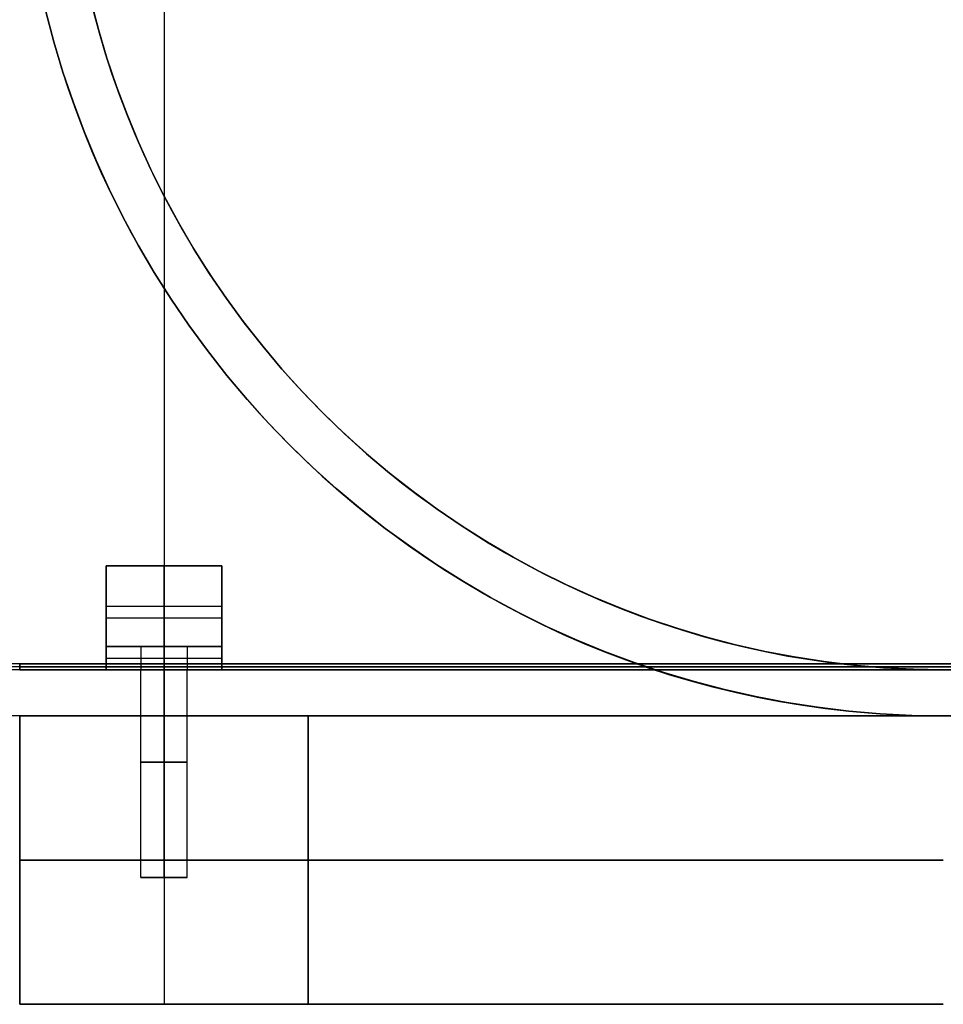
# Model space of a CAD drawing. Extents: x -1808 to 814, y 59 to 2017.
# Tile 34 of 52: x -6 to 74, y 1317 to 1402. Entities that reach past the tile are written whole.
import ezdxf

# ---------------------------------------------------------------- set-up
doc = ezdxf.new("R2010")
doc.units = 0
for name, color, linetype in [('LIVELLO_01', 12, 'CONTINUOUS'), ('LIVELLO_02', 192, 'CONTINUOUS'), ('LIVELLO_03', 5, 'CONTINUOUS'), ('PREDEFINITO', 7, 'CONTINUOUS')]:
    doc.layers.add(name, color=color, linetype=linetype)

msp = doc.modelspace()

# ---------------------------------------------------------------- linework, layer by layer
at = {"layer": 'LIVELLO_01'}
for p, q in [((-6, 1342, 300), (-6, 1342, 80)), ((-6, 1342, 80), (-5.953, 1342, 77.269)), ((19, 1342, 300), (-6, 1342, 300)), ((-6, 1317, 300), (-6, 1342, 300)), ((-6, 1342, 150), (19, 1342, 150)), ((-6, 1342, 80), (-6, 1317, 80)), ((-5.953, 1342, 77.269), (-5.814, 1342, 74.541)), ((-5.814, 1342, 74.541), (-5.581, 1342, 71.819)), ((-5.581, 1342, 71.819), (-5.255, 1342, 69.107)), ((-5.255, 1342, 69.107), (-4.837, 1342, 66.407)), ((-4.837, 1342, 66.407), (-4.327, 1342, 63.724)), ((-4.327, 1342, 63.724), (-3.725, 1342, 61.059)), ((-3.725, 1342, 61.059), (-3.033, 1342, 58.416)), ((-3.033, 1342, 58.416), (-2.252, 1342, 55.799)), ((-2.252, 1342, 55.799), (-1.381, 1342, 53.21)), ((-1.381, 1342, 53.21), (-0.422, 1342, 50.652)), ((-0.422, 1342, 50.652), (0.623, 1342, 48.128)), ((0.623, 1342, 48.128), (1.754, 1342, 45.641)), ((1.754, 1342, 45.641), (2.969, 1342, 43.195)), ((2.969, 1342, 43.195), (4.267, 1342, 40.791)), ((4.267, 1342, 40.791), (5.646, 1342, 38.433)), ((4.5, 1328, 282.5), (4.5, 1342, 282.5)), ((5.646, 1342, 38.433), (7.105, 1342, 36.124)), ((6.5, 1342, 300), (6.5, 1317, 300)), ((6.5, 1328, 284.5), (6.5, 1342, 284.5)), ((6.5, 1328, 280.5), (6.5, 1342, 280.5)), ((7.105, 1342, 36.124), (8.642, 1342, 33.866)), ((8.5, 1328, 282.5), (8.5, 1342, 282.5)), ((8.642, 1342, 33.866), (10.256, 1342, 31.661)), ((10.256, 1342, 31.661), (11.943, 1342, 29.513)), ((11.943, 1342, 29.513), (13.703, 1342, 27.424)), ((13.703, 1342, 27.424), (15.533, 1342, 25.396)), ((15.533, 1342, 25.396), (17.431, 1342, 23.431)), ((17.431, 1342, 23.431), (19.396, 1342, 21.533)), ((19, 1342, 80), (19, 1342, 300)), ((19.032, 1342, 78.122), (19, 1342, 80)), ((19, 1342, 80), (19, 1317, 80)), ((19, 1317, 300), (19, 1342, 300)), ((19, 1342, 190), (19, 1317, 190)), ((19.128, 1342, 76.247), (19.032, 1342, 78.122)), ((19.288, 1342, 74.375), (19.128, 1342, 76.247)), ((19.512, 1342, 72.511), (19.288, 1342, 74.375)), ((19.396, 1342, 21.533), (21.424, 1342, 19.703)), ((19.8, 1342, 70.655), (19.512, 1342, 72.511)), ((20.15, 1342, 68.81), (19.8, 1342, 70.655)), ((20.564, 1342, 66.978), (20.15, 1342, 68.81)), ((21.04, 1342, 65.161), (20.564, 1342, 66.978)), ((21.577, 1342, 63.362), (21.04, 1342, 65.161)), ((21.424, 1342, 19.703), (23.513, 1342, 17.943)), ((22.176, 1342, 61.582), (21.577, 1342, 63.362)), ((22.835, 1342, 59.823), (22.176, 1342, 61.582)), ((23.553, 1342, 58.088), (22.835, 1342, 59.823)), ((23.513, 1342, 17.943), (25.661, 1342, 16.256)), ((24.331, 1342, 56.378), (23.553, 1342, 58.088)), ((25.166, 1342, 54.696), (24.331, 1342, 56.378)), ((26.059, 1342, 53.044), (25.166, 1342, 54.696)), ((25.661, 1342, 16.256), (27.866, 1342, 14.642)), ((27.007, 1342, 51.423), (26.059, 1342, 53.044)), ((28.01, 1342, 49.835), (27.007, 1342, 51.423)), ((27.866, 1342, 14.642), (30.124, 1342, 13.105)), ((29.067, 1342, 48.283), (28.01, 1342, 49.835)), ((30.176, 1342, 46.767), (29.067, 1342, 48.283)), ((30.124, 1342, 13.105), (32.433, 1342, 11.646)), ((31.336, 1342, 45.29), (30.176, 1342, 46.767)), ((32.546, 1342, 43.854), (31.336, 1342, 45.29)), ((32.433, 1342, 11.646), (34.791, 1342, 10.267)), ((33.804, 1342, 42.46), (32.546, 1342, 43.854)), ((35.109, 1342, 41.109), (33.804, 1342, 42.46)), ((34.791, 1342, 10.267), (37.195, 1342, 8.969)), ((36.46, 1342, 39.804), (35.109, 1342, 41.109)), ((37.854, 1342, 38.546), (36.46, 1342, 39.804)), ((37.195, 1342, 8.969), (39.641, 1342, 7.754)), ((39.29, 1342, 37.336), (37.854, 1342, 38.546)), ((40.767, 1342, 36.176), (39.29, 1342, 37.336)), ((39.641, 1342, 7.754), (42.128, 1342, 6.623)), ((42.283, 1342, 35.067), (40.767, 1342, 36.176)), ((42.128, 1342, 6.623), (44.652, 1342, 5.578)), ((43.835, 1342, 34.01), (42.283, 1342, 35.067)), ((45.423, 1342, 33.007), (43.835, 1342, 34.01)), ((44.652, 1342, 5.578), (47.21, 1342, 4.619)), ((47.044, 1342, 32.059), (45.423, 1342, 33.007)), ((48.696, 1342, 31.166), (47.044, 1342, 32.059)), ((47.21, 1342, 4.619), (49.799, 1342, 3.748)), ((50.378, 1342, 30.331), (48.696, 1342, 31.166)), ((49.799, 1342, 3.748), (52.416, 1342, 2.967)), ((52.088, 1342, 29.553), (50.378, 1342, 30.331)), ((53.823, 1342, 28.835), (52.088, 1342, 29.553)), ((52.416, 1342, 2.967), (55.059, 1342, 2.275)), ((55.582, 1342, 28.176), (53.823, 1342, 28.835)), ((55.059, 1342, 2.275), (57.724, 1342, 1.673)), ((57.362, 1342, 27.577), (55.582, 1342, 28.176)), ((59.161, 1342, 27.04), (57.362, 1342, 27.577)), ((57.724, 1342, 1.673), (60.407, 1342, 1.163)), ((60.978, 1342, 26.564), (59.161, 1342, 27.04)), ((60.407, 1342, 1.163), (63.107, 1342, 0.745)), ((62.81, 1342, 26.15), (60.978, 1342, 26.564)), ((64.655, 1342, 25.8), (62.81, 1342, 26.15)), ((63.107, 1342, 0.745), (65.819, 1342, 0.419)), ((66.511, 1342, 25.512), (64.655, 1342, 25.8)), ((65.819, 1342, 0.419), (68.541, 1342, 0.186)), ((68.375, 1342, 25.288), (66.511, 1342, 25.512)), ((70.247, 1342, 25.128), (68.375, 1342, 25.288)), ((68.541, 1342, 0.186), (71.269, 1342, 0.047)), ((72.122, 1342, 25.032), (70.247, 1342, 25.128)), ((71.269, 1342, 0.047), (74, 1342)), ((74, 1342, 25), (72.122, 1342, 25.032)), ((-6, 1329.5, 300), (19, 1329.5, 300)), ((-5.953, 1329.5, 77.269), (-6, 1329.5, 80)), ((-6, 1329.5, 80), (-6, 1329.5, 300)), ((-5.814, 1329.5, 74.541), (-5.953, 1329.5, 77.269)), ((-5.581, 1329.5, 71.819), (-5.814, 1329.5, 74.541)), ((-5.255, 1329.5, 69.107), (-5.581, 1329.5, 71.819)), ((-4.837, 1329.5, 66.407), (-5.255, 1329.5, 69.107)), ((-4.327, 1329.5, 63.724), (-4.837, 1329.5, 66.407)), ((-3.725, 1329.5, 61.059), (-4.327, 1329.5, 63.724)), ((-3.033, 1329.5, 58.416), (-3.725, 1329.5, 61.059)), ((-2.252, 1329.5, 55.799), (-3.033, 1329.5, 58.416)), ((-1.381, 1329.5, 53.21), (-2.252, 1329.5, 55.799)), ((-0.422, 1329.5, 50.652), (-1.381, 1329.5, 53.21)), ((0.623, 1329.5, 48.128), (-0.422, 1329.5, 50.652)), ((1.754, 1329.5, 45.641), (0.623, 1329.5, 48.128)), ((2.969, 1329.5, 43.195), (1.754, 1329.5, 45.641)), ((4.267, 1329.5, 40.791), (2.969, 1329.5, 43.195)), ((5.646, 1329.5, 38.433), (4.267, 1329.5, 40.791)), ((7.105, 1329.5, 36.124), (5.646, 1329.5, 38.433)), ((8.642, 1329.5, 33.866), (7.105, 1329.5, 36.124)), ((10.256, 1329.5, 31.661), (8.642, 1329.5, 33.866)), ((11.943, 1329.5, 29.513), (10.256, 1329.5, 31.661)), ((13.703, 1329.5, 27.424), (11.943, 1329.5, 29.513)), ((15.533, 1329.5, 25.396), (13.703, 1329.5, 27.424)), ((17.431, 1329.5, 23.431), (15.533, 1329.5, 25.396)), ((19.396, 1329.5, 21.533), (17.431, 1329.5, 23.431)), ((19, 1329.5, 300), (19, 1329.5, 80)), ((19, 1329.5, 80), (19.032, 1329.5, 78.122)), ((19.032, 1329.5, 78.122), (19.128, 1329.5, 76.247)), ((19.128, 1329.5, 76.247), (19.288, 1329.5, 74.375)), ((19.288, 1329.5, 74.375), (19.512, 1329.5, 72.511)), ((21.424, 1329.5, 19.703), (19.396, 1329.5, 21.533)), ((19.512, 1329.5, 72.511), (19.8, 1329.5, 70.655)), ((19.8, 1329.5, 70.655), (20.15, 1329.5, 68.81)), ((20.15, 1329.5, 68.81), (20.564, 1329.5, 66.978)), ((20.564, 1329.5, 66.978), (21.04, 1329.5, 65.161)), ((21.04, 1329.5, 65.161), (21.577, 1329.5, 63.362)), ((23.513, 1329.5, 17.943), (21.424, 1329.5, 19.703)), ((21.577, 1329.5, 63.362), (22.176, 1329.5, 61.582)), ((22.176, 1329.5, 61.582), (22.835, 1329.5, 59.823)), ((22.835, 1329.5, 59.823), (23.553, 1329.5, 58.088)), ((25.661, 1329.5, 16.256), (23.513, 1329.5, 17.943)), ((23.553, 1329.5, 58.088), (24.331, 1329.5, 56.378)), ((24.331, 1329.5, 56.378), (25.166, 1329.5, 54.696)), ((25.166, 1329.5, 54.696), (26.059, 1329.5, 53.044)), ((27.866, 1329.5, 14.642), (25.661, 1329.5, 16.256)), ((26.059, 1329.5, 53.044), (27.007, 1329.5, 51.423)), ((27.007, 1329.5, 51.423), (28.01, 1329.5, 49.835)), ((30.124, 1329.5, 13.105), (27.866, 1329.5, 14.642)), ((28.01, 1329.5, 49.835), (29.067, 1329.5, 48.283)), ((29.067, 1329.5, 48.283), (30.176, 1329.5, 46.767)), ((32.433, 1329.5, 11.646), (30.124, 1329.5, 13.105)), ((30.176, 1329.5, 46.767), (31.336, 1329.5, 45.29)), ((31.336, 1329.5, 45.29), (32.546, 1329.5, 43.854)), ((34.791, 1329.5, 10.267), (32.433, 1329.5, 11.646)), ((32.546, 1329.5, 43.854), (33.804, 1329.5, 42.46)), ((33.804, 1329.5, 42.46), (35.109, 1329.5, 41.109)), ((37.195, 1329.5, 8.969), (34.791, 1329.5, 10.267)), ((35.109, 1329.5, 41.109), (36.46, 1329.5, 39.804)), ((36.46, 1329.5, 39.804), (37.854, 1329.5, 38.546)), ((39.641, 1329.5, 7.754), (37.195, 1329.5, 8.969)), ((37.854, 1329.5, 38.546), (39.29, 1329.5, 37.336)), ((39.29, 1329.5, 37.336), (40.767, 1329.5, 36.176)), ((42.128, 1329.5, 6.623), (39.641, 1329.5, 7.754)), ((40.767, 1329.5, 36.176), (42.283, 1329.5, 35.067)), ((44.652, 1329.5, 5.578), (42.128, 1329.5, 6.623)), ((42.283, 1329.5, 35.067), (43.835, 1329.5, 34.01)), ((43.835, 1329.5, 34.01), (45.423, 1329.5, 33.007)), ((47.21, 1329.5, 4.619), (44.652, 1329.5, 5.578)), ((45.423, 1329.5, 33.007), (47.044, 1329.5, 32.059)), ((47.044, 1329.5, 32.059), (48.696, 1329.5, 31.166)), ((49.799, 1329.5, 3.748), (47.21, 1329.5, 4.619)), ((48.696, 1329.5, 31.166), (50.378, 1329.5, 30.331)), ((52.416, 1329.5, 2.967), (49.799, 1329.5, 3.748)), ((50.378, 1329.5, 30.331), (52.088, 1329.5, 29.553)), ((52.088, 1329.5, 29.553), (53.823, 1329.5, 28.835)), ((55.059, 1329.5, 2.275), (52.416, 1329.5, 2.967)), ((53.823, 1329.5, 28.835), (55.582, 1329.5, 28.176)), ((57.724, 1329.5, 1.673), (55.059, 1329.5, 2.275)), ((55.582, 1329.5, 28.176), (57.362, 1329.5, 27.577)), ((57.362, 1329.5, 27.577), (59.161, 1329.5, 27.04)), ((60.407, 1329.5, 1.163), (57.724, 1329.5, 1.673)), ((59.161, 1329.5, 27.04), (60.978, 1329.5, 26.564)), ((63.107, 1329.5, 0.745), (60.407, 1329.5, 1.163)), ((60.978, 1329.5, 26.564), (62.81, 1329.5, 26.15)), ((62.81, 1329.5, 26.15), (64.655, 1329.5, 25.8)), ((65.819, 1329.5, 0.419), (63.107, 1329.5, 0.745)), ((64.655, 1329.5, 25.8), (66.511, 1329.5, 25.512)), ((68.541, 1329.5, 0.186), (65.819, 1329.5, 0.419)), ((66.511, 1329.5, 25.512), (68.375, 1329.5, 25.288)), ((68.375, 1329.5, 25.288), (70.247, 1329.5, 25.128)), ((71.269, 1329.5, 0.047), (68.541, 1329.5, 0.186)), ((70.247, 1329.5, 25.128), (72.122, 1329.5, 25.032)), ((74, 1329.5), (71.269, 1329.5, 0.047)), ((72.122, 1329.5, 25.032), (74, 1329.5, 25)), ((4.5, 1328, 282.5), (8.5, 1328, 282.5)), ((6.5, 1328, 284.5), (6.5, 1328, 280.5)), ((19, 1317, 300), (-6, 1317, 300)), ((-6, 1317, 300), (-6, 1317, 80)), ((-6, 1317, 80), (-5.953, 1317, 77.269)), ((-6, 1317, 150), (19, 1317, 150)), ((-5.953, 1317, 77.269), (-5.814, 1317, 74.541)), ((-5.814, 1317, 74.541), (-5.581, 1317, 71.819)), ((-5.581, 1317, 71.819), (-5.255, 1317, 69.107)), ((-5.255, 1317, 69.107), (-4.837, 1317, 66.407)), ((-4.837, 1317, 66.407), (-4.327, 1317, 63.724)), ((-4.327, 1317, 63.724), (-3.725, 1317, 61.059)), ((-3.725, 1317, 61.059), (-3.033, 1317, 58.416)), ((-3.033, 1317, 58.416), (-2.252, 1317, 55.799)), ((-2.252, 1317, 55.799), (-1.381, 1317, 53.21)), ((-1.381, 1317, 53.21), (-0.422, 1317, 50.652)), ((-0.422, 1317, 50.652), (0.623, 1317, 48.128)), ((0.623, 1317, 48.128), (1.754, 1317, 45.641)), ((1.754, 1317, 45.641), (2.969, 1317, 43.195)), ((2.969, 1317, 43.195), (4.267, 1317, 40.791)), ((4.267, 1317, 40.791), (5.646, 1317, 38.433)), ((5.646, 1317, 38.433), (7.105, 1317, 36.124)), ((7.105, 1317, 36.124), (8.642, 1317, 33.866)), ((8.642, 1317, 33.866), (10.256, 1317, 31.661)), ((10.256, 1317, 31.661), (11.943, 1317, 29.513)), ((11.943, 1317, 29.513), (13.703, 1317, 27.424)), ((13.703, 1317, 27.424), (15.533, 1317, 25.396)), ((15.533, 1317, 25.396), (17.431, 1317, 23.431)), ((17.431, 1317, 23.431), (19.396, 1317, 21.533)), ((19, 1317, 80), (19, 1317, 300)), ((19.032, 1317, 78.122), (19, 1317, 80)), ((19.128, 1317, 76.247), (19.032, 1317, 78.122)), ((19.288, 1317, 74.375), (19.128, 1317, 76.247)), ((19.512, 1317, 72.511), (19.288, 1317, 74.375)), ((19.396, 1317, 21.533), (21.424, 1317, 19.703)), ((19.8, 1317, 70.655), (19.512, 1317, 72.511)), ((20.15, 1317, 68.81), (19.8, 1317, 70.655)), ((20.564, 1317, 66.978), (20.15, 1317, 68.81)), ((21.04, 1317, 65.161), (20.564, 1317, 66.978)), ((21.577, 1317, 63.362), (21.04, 1317, 65.161)), ((21.424, 1317, 19.703), (23.513, 1317, 17.943)), ((22.176, 1317, 61.582), (21.577, 1317, 63.362)), ((22.835, 1317, 59.823), (22.176, 1317, 61.582)), ((23.553, 1317, 58.088), (22.835, 1317, 59.823)), ((23.513, 1317, 17.943), (25.661, 1317, 16.256)), ((24.331, 1317, 56.378), (23.553, 1317, 58.088)), ((25.166, 1317, 54.696), (24.331, 1317, 56.378)), ((26.059, 1317, 53.044), (25.166, 1317, 54.696)), ((25.661, 1317, 16.256), (27.866, 1317, 14.642)), ((27.007, 1317, 51.423), (26.059, 1317, 53.044)), ((28.01, 1317, 49.835), (27.007, 1317, 51.423)), ((27.866, 1317, 14.642), (30.124, 1317, 13.105)), ((29.067, 1317, 48.283), (28.01, 1317, 49.835)), ((30.176, 1317, 46.767), (29.067, 1317, 48.283)), ((30.124, 1317, 13.105), (32.433, 1317, 11.646)), ((31.336, 1317, 45.29), (30.176, 1317, 46.767)), ((32.546, 1317, 43.854), (31.336, 1317, 45.29)), ((32.433, 1317, 11.646), (34.791, 1317, 10.267)), ((33.804, 1317, 42.46), (32.546, 1317, 43.854)), ((35.109, 1317, 41.109), (33.804, 1317, 42.46)), ((34.791, 1317, 10.267), (37.195, 1317, 8.969)), ((36.46, 1317, 39.804), (35.109, 1317, 41.109)), ((37.854, 1317, 38.546), (36.46, 1317, 39.804)), ((37.195, 1317, 8.969), (39.641, 1317, 7.754)), ((39.29, 1317, 37.336), (37.854, 1317, 38.546)), ((40.767, 1317, 36.176), (39.29, 1317, 37.336)), ((39.641, 1317, 7.754), (42.128, 1317, 6.623)), ((42.283, 1317, 35.067), (40.767, 1317, 36.176)), ((42.128, 1317, 6.623), (44.652, 1317, 5.578)), ((43.835, 1317, 34.01), (42.283, 1317, 35.067)), ((45.423, 1317, 33.007), (43.835, 1317, 34.01)), ((44.652, 1317, 5.578), (47.21, 1317, 4.619)), ((47.044, 1317, 32.059), (45.423, 1317, 33.007)), ((48.696, 1317, 31.166), (47.044, 1317, 32.059)), ((47.21, 1317, 4.619), (49.799, 1317, 3.748)), ((50.378, 1317, 30.331), (48.696, 1317, 31.166)), ((49.799, 1317, 3.748), (52.416, 1317, 2.967)), ((52.088, 1317, 29.553), (50.378, 1317, 30.331)), ((53.823, 1317, 28.835), (52.088, 1317, 29.553)), ((52.416, 1317, 2.967), (55.059, 1317, 2.275)), ((55.582, 1317, 28.176), (53.823, 1317, 28.835)), ((55.059, 1317, 2.275), (57.724, 1317, 1.673)), ((57.362, 1317, 27.577), (55.582, 1317, 28.176)), ((59.161, 1317, 27.04), (57.362, 1317, 27.577)), ((57.724, 1317, 1.673), (60.407, 1317, 1.163)), ((60.978, 1317, 26.564), (59.161, 1317, 27.04)), ((60.407, 1317, 1.163), (63.107, 1317, 0.745)), ((62.81, 1317, 26.15), (60.978, 1317, 26.564)), ((64.655, 1317, 25.8), (62.81, 1317, 26.15)), ((63.107, 1317, 0.745), (65.819, 1317, 0.419)), ((66.511, 1317, 25.512), (64.655, 1317, 25.8)), ((65.819, 1317, 0.419), (68.541, 1317, 0.186)), ((68.375, 1317, 25.288), (66.511, 1317, 25.512)), ((70.247, 1317, 25.128), (68.375, 1317, 25.288)), ((68.541, 1317, 0.186), (71.269, 1317, 0.047)), ((72.122, 1317, 25.032), (70.247, 1317, 25.128)), ((71.269, 1317, 0.047), (74, 1317)), ((74, 1317, 25), (72.122, 1317, 25.032))]:
    msp.add_line(p, q, dxfattribs=at)
at = {"layer": 'LIVELLO_01', "extrusion": (0, 1, 0)}
for centre in [(-6.5, 282.5, 1342), (-6.5, 282.5, 1338), (-6.5, 282.5, 1328)]:
    msp.add_circle(centre, 2, dxfattribs=at)
at = {"layer": 'LIVELLO_02'}
for p, q in [((-6, 1346, 299.5), (-8.595, 1346.044, 299.5)), ((-8.595, 1346.044, 292.5), (-6, 1346, 292.5)), ((-6, 1346, 296), (-8.595, 1346.044, 296)), ((-8.586, 1346.294, 292.25), (-6, 1346.25, 292.25)), ((-6, 1346.25, 299.75), (-8.586, 1346.294, 299.75)), ((-8.578, 1346.544, 292), (-6, 1346.5, 292)), ((-6, 1346.5, 300), (-8.578, 1346.544, 300)), ((-6, 1346.5, 292), (734, 1346.5, 292)), ((734, 1346.5, 300), (-6, 1346.5, 300)), ((-6, 1346.5, 292), (-6, 1346, 292.5)), ((-6, 1346, 299.5), (-6, 1346.5, 300)), ((-6, 1346.25, 292.25), (734, 1346.25, 292.25)), ((734, 1346.25, 299.75), (-6, 1346.25, 299.75)), ((734, 1346, 299.5), (-6, 1346, 299.5)), ((-6, 1346, 292.5), (734, 1346, 292.5)), ((734, 1346, 296), (-6, 1346, 296)), ((-6, 1346, 292.5), (-6, 1346, 299.5))]:
    msp.add_line(p, q, dxfattribs=at)
at = {"layer": 'LIVELLO_03'}
for p, q in [((0.818, 1401.495), (0.161, 1404.006)), ((0.818, 1401.495, 25), (0.161, 1404.006, 25)), ((0.161, 1404.006, 12.5), (0.818, 1401.495, 12.5)), ((-3.725, 1403.059), (-3.033, 1400.416)), ((-3.725, 1403.059, 25), (-3.033, 1400.416, 25)), ((-3.033, 1400.416, 12.5), (-3.725, 1403.059, 12.5)), ((1.561, 1399.009), (0.818, 1401.495)), ((1.561, 1399.009, 25), (0.818, 1401.495, 25)), ((0.818, 1401.495, 12.5), (1.561, 1399.009, 12.5)), ((-3.033, 1400.416), (-2.252, 1397.799)), ((-3.033, 1400.416, 25), (-2.252, 1397.799, 25)), ((-2.252, 1397.799, 12.5), (-3.033, 1400.416, 12.5)), ((2.388, 1396.549), (1.561, 1399.009)), ((2.388, 1396.549, 25), (1.561, 1399.009, 25)), ((1.561, 1399.009, 12.5), (2.388, 1396.549, 12.5)), ((-2.252, 1397.799), (-1.381, 1395.21)), ((-2.252, 1397.799, 25), (-1.381, 1395.21, 25)), ((-1.381, 1395.21, 12.5), (-2.252, 1397.799, 12.5)), ((3.299, 1394.119), (2.388, 1396.549)), ((3.299, 1394.119, 25), (2.388, 1396.549, 25)), ((2.388, 1396.549, 12.5), (3.299, 1394.119, 12.5)), ((-1.381, 1395.21), (-0.422, 1392.652)), ((-1.381, 1395.21, 25), (-0.422, 1392.652, 25)), ((-0.422, 1392.652, 12.5), (-1.381, 1395.21, 12.5)), ((4.292, 1391.722), (3.299, 1394.119)), ((4.292, 1391.722, 25), (3.299, 1394.119, 25)), ((3.299, 1394.119, 12.5), (4.292, 1391.722, 12.5)), ((-0.422, 1392.652), (0.623, 1390.128)), ((-0.422, 1392.652, 25), (0.623, 1390.128, 25)), ((0.623, 1390.128, 12.5), (-0.422, 1392.652, 12.5)), ((5.366, 1389.359), (4.292, 1391.722)), ((5.366, 1389.359, 25), (4.292, 1391.722, 25)), ((4.292, 1391.722, 12.5), (5.366, 1389.359, 12.5)), ((0.623, 1390.128), (1.754, 1387.641)), ((0.623, 1390.128, 25), (1.754, 1387.641, 25)), ((1.754, 1387.641, 12.5), (0.623, 1390.128, 12.5)), ((6.521, 1387.035), (5.366, 1389.359)), ((6.521, 1387.035, 25), (5.366, 1389.359, 25)), ((5.366, 1389.359, 12.5), (6.521, 1387.035, 12.5)), ((1.754, 1387.641), (2.969, 1385.195)), ((1.754, 1387.641, 25), (2.969, 1385.195, 25)), ((2.969, 1385.195, 12.5), (1.754, 1387.641, 12.5)), ((7.754, 1384.752), (6.521, 1387.035)), ((7.754, 1384.752, 25), (6.521, 1387.035, 25)), ((6.521, 1387.035, 12.5), (7.754, 1384.752, 12.5)), ((2.969, 1385.195), (4.267, 1382.791)), ((2.969, 1385.195, 25), (4.267, 1382.791, 25)), ((4.267, 1382.791, 12.5), (2.969, 1385.195, 12.5)), ((9.064, 1382.512), (7.754, 1384.752)), ((9.064, 1382.512, 25), (7.754, 1384.752, 25)), ((7.754, 1384.752, 12.5), (9.064, 1382.512, 12.5)), ((4.267, 1382.791), (5.646, 1380.433)), ((4.267, 1382.791, 25), (5.646, 1380.433, 25)), ((5.646, 1380.433, 12.5), (4.267, 1382.791, 12.5)), ((10.45, 1380.318), (9.064, 1382.512)), ((10.45, 1380.318, 25), (9.064, 1382.512, 25)), ((9.064, 1382.512, 12.5), (10.45, 1380.318, 12.5)), ((5.646, 1380.433), (7.105, 1378.124)), ((5.646, 1380.433, 25), (7.105, 1378.124, 25)), ((7.105, 1378.124, 12.5), (5.646, 1380.433, 12.5)), ((11.91, 1378.172), (10.45, 1380.318)), ((11.91, 1378.172, 25), (10.45, 1380.318, 25)), ((10.45, 1380.318, 12.5), (11.91, 1378.172, 12.5)), ((7.105, 1378.124), (8.642, 1375.866)), ((7.105, 1378.124, 25), (8.642, 1375.866, 25)), ((8.642, 1375.866, 12.5), (7.105, 1378.124, 12.5)), ((13.443, 1376.078), (11.91, 1378.172)), ((13.443, 1376.078, 25), (11.91, 1378.172, 25)), ((11.91, 1378.172, 12.5), (13.443, 1376.078, 12.5)), ((8.642, 1375.866), (10.256, 1373.661)), ((8.642, 1375.866, 25), (10.256, 1373.661, 25)), ((10.256, 1373.661, 12.5), (8.642, 1375.866, 12.5)), ((15.046, 1374.037), (13.443, 1376.078)), ((15.046, 1374.037, 25), (13.443, 1376.078, 25)), ((13.443, 1376.078, 12.5), (15.046, 1374.037, 12.5)), ((10.256, 1373.661), (11.943, 1371.513)), ((10.256, 1373.661, 25), (11.943, 1371.513, 25)), ((11.943, 1371.513, 12.5), (10.256, 1373.661, 12.5)), ((16.718, 1372.053), (15.046, 1374.037)), ((16.718, 1372.053, 25), (15.046, 1374.037, 25)), ((15.046, 1374.037, 12.5), (16.718, 1372.053, 12.5)), ((11.943, 1371.513), (13.703, 1369.424)), ((11.943, 1371.513, 25), (13.703, 1369.424, 25)), ((13.703, 1369.424, 12.5), (11.943, 1371.513, 12.5)), ((18.456, 1370.126), (16.718, 1372.053)), ((18.456, 1370.126, 25), (16.718, 1372.053, 25)), ((16.718, 1372.053, 12.5), (18.456, 1370.126, 12.5)), ((20.26, 1368.26), (18.456, 1370.126)), ((20.26, 1368.26, 25), (18.456, 1370.126, 25)), ((18.456, 1370.126, 12.5), (20.26, 1368.26, 12.5)), ((13.703, 1369.424), (15.533, 1367.396)), ((13.703, 1369.424, 25), (15.533, 1367.396, 25)), ((15.533, 1367.396, 12.5), (13.703, 1369.424, 12.5)), ((22.126, 1366.456), (20.26, 1368.26)), ((22.126, 1366.456, 25), (20.26, 1368.26, 25)), ((20.26, 1368.26, 12.5), (22.126, 1366.456, 12.5)), ((15.533, 1367.396), (17.431, 1365.431)), ((15.533, 1367.396, 25), (17.431, 1365.431, 25)), ((17.431, 1365.431, 12.5), (15.533, 1367.396, 12.5)), ((24.053, 1364.718), (22.126, 1366.456)), ((24.053, 1364.718, 25), (22.126, 1366.456, 25)), ((22.126, 1366.456, 12.5), (24.053, 1364.718, 12.5)), ((17.431, 1365.431), (19.396, 1363.533)), ((17.431, 1365.431, 25), (19.396, 1363.533, 25)), ((19.396, 1363.533, 12.5), (17.431, 1365.431, 12.5)), ((26.037, 1363.046), (24.053, 1364.718)), ((26.037, 1363.046, 25), (24.053, 1364.718, 25)), ((24.053, 1364.718, 12.5), (26.037, 1363.046, 12.5)), ((19.396, 1363.533), (21.424, 1361.703)), ((19.396, 1363.533, 25), (21.424, 1361.703, 25)), ((21.424, 1361.703, 12.5), (19.396, 1363.533, 12.5)), ((28.078, 1361.443), (26.037, 1363.046)), ((28.078, 1361.443, 25), (26.037, 1363.046, 25)), ((26.037, 1363.046, 12.5), (28.078, 1361.443, 12.5)), ((21.424, 1361.703), (23.513, 1359.943)), ((21.424, 1361.703, 25), (23.513, 1359.943, 25)), ((23.513, 1359.943, 12.5), (21.424, 1361.703, 12.5)), ((30.172, 1359.91), (28.078, 1361.443)), ((30.172, 1359.91, 25), (28.078, 1361.443, 25)), ((28.078, 1361.443, 12.5), (30.172, 1359.91, 12.5)), ((23.513, 1359.943), (25.661, 1358.256)), ((23.513, 1359.943, 25), (25.661, 1358.256, 25)), ((25.661, 1358.256, 12.5), (23.513, 1359.943, 12.5)), ((32.318, 1358.45), (30.172, 1359.91)), ((32.318, 1358.45, 25), (30.172, 1359.91, 25)), ((30.172, 1359.91, 12.5), (32.318, 1358.45, 12.5)), ((25.661, 1358.256), (27.866, 1356.642)), ((25.661, 1358.256, 25), (27.866, 1356.642, 25)), ((27.866, 1356.642, 12.5), (25.661, 1358.256, 12.5)), ((34.512, 1357.064), (32.318, 1358.45)), ((34.512, 1357.064, 25), (32.318, 1358.45, 25)), ((32.318, 1358.45, 12.5), (34.512, 1357.064, 12.5)), ((36.752, 1355.754), (34.512, 1357.064)), ((36.752, 1355.754, 25), (34.512, 1357.064, 25)), ((34.512, 1357.064, 12.5), (36.752, 1355.754, 12.5)), ((27.866, 1356.642), (30.124, 1355.105)), ((27.866, 1356.642, 25), (30.124, 1355.105, 25)), ((30.124, 1355.105, 12.5), (27.866, 1356.642, 12.5)), ((39.035, 1354.521), (36.752, 1355.754)), ((39.035, 1354.521, 25), (36.752, 1355.754, 25)), ((36.752, 1355.754, 12.5), (39.035, 1354.521, 12.5)), ((1.5, 1355, 290), (1.5, 1348, 290)), ((1.5, 1355, 292), (1.5, 1355, 290)), ((1.5, 1346, 292), (1.5, 1355, 292)), ((11.5, 1355, 292), (1.5, 1355, 292)), ((11.5, 1355, 290), (1.5, 1355, 290)), ((1.5, 1355, 291), (11.5, 1355, 291)), ((6.5, 1355, 292), (6.5, 1346, 292)), ((6.5, 1355, 290), (6.5, 1355, 292)), ((6.5, 1348, 290), (6.5, 1355, 290)), ((11.5, 1346, 292), (11.5, 1355, 292)), ((11.5, 1355, 292), (11.5, 1355, 290)), ((11.5, 1355, 290), (11.5, 1348, 290)), ((30.124, 1355.105), (32.433, 1353.646)), ((30.124, 1355.105, 25), (32.433, 1353.646, 25)), ((32.433, 1353.646, 12.5), (30.124, 1355.105, 12.5)), ((41.359, 1353.366), (39.035, 1354.521)), ((41.359, 1353.366, 25), (39.035, 1354.521, 25)), ((39.035, 1354.521, 12.5), (41.359, 1353.366, 12.5)), ((32.433, 1353.646), (34.791, 1352.267)), ((32.433, 1353.646, 25), (34.791, 1352.267, 25)), ((34.791, 1352.267, 12.5), (32.433, 1353.646, 12.5)), ((43.722, 1352.292), (41.359, 1353.366)), ((43.722, 1352.292, 25), (41.359, 1353.366, 25)), ((41.359, 1353.366, 12.5), (43.722, 1352.292, 12.5)), ((34.791, 1352.267), (37.195, 1350.969)), ((34.791, 1352.267, 25), (37.195, 1350.969, 25)), ((37.195, 1350.969, 12.5), (34.791, 1352.267, 12.5)), ((46.119, 1351.299), (43.722, 1352.292)), ((46.119, 1351.299, 25), (43.722, 1352.292, 25)), ((43.722, 1352.292, 12.5), (46.119, 1351.299, 12.5)), ((1.5, 1351.5, 290), (11.5, 1351.5, 290)), ((48.549, 1350.388), (46.119, 1351.299)), ((48.549, 1350.388, 25), (46.119, 1351.299, 25)), ((46.119, 1351.299, 12.5), (48.549, 1350.388, 12.5)), ((1.5, 1350.5, 292), (1.5, 1350.5, 290)), ((1.5, 1350.5, 292), (11.5, 1350.5, 292)), ((11.5, 1350.5, 292), (11.5, 1350.5, 290)), ((37.195, 1350.969), (39.641, 1349.754)), ((37.195, 1350.969, 25), (39.641, 1349.754, 25)), ((39.641, 1349.754, 12.5), (37.195, 1350.969, 12.5)), ((51.009, 1349.561), (48.549, 1350.388)), ((51.009, 1349.561, 25), (48.549, 1350.388, 25)), ((48.549, 1350.388, 12.5), (51.009, 1349.561, 12.5)), ((39.641, 1349.754), (42.128, 1348.623)), ((39.641, 1349.754, 25), (42.128, 1348.623, 25)), ((42.128, 1348.623, 12.5), (39.641, 1349.754, 12.5)), ((53.495, 1348.818), (51.009, 1349.561)), ((53.495, 1348.818, 25), (51.009, 1349.561, 25)), ((51.009, 1349.561, 12.5), (53.495, 1348.818, 12.5)), ((42.128, 1348.623), (44.652, 1347.578)), ((42.128, 1348.623, 25), (44.652, 1347.578, 25)), ((44.652, 1347.578, 12.5), (42.128, 1348.623, 12.5)), ((56.006, 1348.161), (53.495, 1348.818)), ((56.006, 1348.161, 25), (53.495, 1348.818, 25)), ((53.495, 1348.818, 12.5), (56.006, 1348.161, 12.5)), ((1.5, 1348, 275), (1.5, 1346, 275)), ((1.5, 1348, 290), (1.5, 1348, 275)), ((11.5, 1348, 290), (1.5, 1348, 290)), ((11.5, 1348, 275), (1.5, 1348, 275)), ((1.5, 1346, 283.5), (1.5, 1348, 283.5)), ((1.5, 1348, 282.5), (4.5, 1348, 282.5)), ((4.5, 1348, 282.5), (4.5, 1346, 282.5)), ((6.5, 1348, 275), (6.5, 1348, 280.5)), ((6.5, 1348, 284.5), (6.5, 1348, 290)), ((6.5, 1346, 275), (6.5, 1348, 275)), ((6.5, 1348, 280.5), (6.5, 1346, 280.5)), ((6.5, 1348, 284.5), (6.5, 1346, 284.5)), ((8.5, 1348, 282.5), (8.5, 1346, 282.5)), ((8.5, 1348, 282.5), (11.5, 1348, 282.5)), ((11.5, 1348, 290), (11.5, 1348, 275)), ((11.5, 1348, 275), (11.5, 1346, 275)), ((11.5, 1346, 283.5), (11.5, 1348, 283.5)), ((58.537, 1347.59), (56.006, 1348.161)), ((58.537, 1347.59, 25), (56.006, 1348.161, 25)), ((56.006, 1348.161, 12.5), (58.537, 1347.59, 12.5)), ((61.087, 1347.105), (58.537, 1347.59)), ((61.087, 1347.105, 25), (58.537, 1347.59, 25)), ((58.537, 1347.59, 12.5), (61.087, 1347.105, 12.5)), ((1.5, 1347, 275), (11.5, 1347, 275)), ((44.652, 1347.578), (47.21, 1346.619)), ((44.652, 1347.578, 25), (47.21, 1346.619, 25)), ((47.21, 1346.619, 12.5), (44.652, 1347.578, 12.5)), ((63.651, 1346.708), (61.087, 1347.105)), ((63.651, 1346.708, 25), (61.087, 1347.105, 25)), ((61.087, 1347.105, 12.5), (63.651, 1346.708, 12.5)), ((-6, 1346, 275), (-8.595, 1346.044, 275)), ((-6, 1346, 300), (-8.595, 1346.044, 300)), ((-8.595, 1346.044, 287.5), (-6, 1346, 287.5)), ((734, 1346, 275), (-6, 1346, 275)), ((734, 1346, 300), (-6, 1346, 300)), ((-6, 1346, 287.5), (734, 1346, 287.5)), ((-6, 1346, 275), (-6, 1346, 300)), ((1.5, 1346, 275), (1.5, 1346, 292)), ((1.5, 1346, 275), (11.5, 1346, 275)), ((11.5, 1346, 292), (1.5, 1346, 292)), ((1.5, 1346, 283.5), (4.768, 1346, 283.5)), ((4.5, 1342, 282.5), (4.5, 1346, 282.5)), ((6.5, 1342, 284.5), (6.5, 1346, 284.5)), ((6.5, 1342, 280.5), (6.5, 1346, 280.5)), ((6.5, 1346, 292), (6.5, 1346, 284.5)), ((6.5, 1346, 280.5), (6.5, 1346, 275)), ((8.232, 1346, 283.5), (11.5, 1346, 283.5)), ((8.5, 1342, 282.5), (8.5, 1346, 282.5)), ((11.5, 1346, 275), (11.5, 1346, 292)), ((47.21, 1346.619), (49.799, 1345.748)), ((47.21, 1346.619, 25), (49.799, 1345.748, 25)), ((49.799, 1345.748, 12.5), (47.21, 1346.619, 12.5)), ((66.228, 1346.398), (63.651, 1346.708)), ((66.228, 1346.398, 25), (63.651, 1346.708, 25)), ((63.651, 1346.708, 12.5), (66.228, 1346.398, 12.5)), ((68.814, 1346.177), (66.228, 1346.398)), ((68.814, 1346.177, 25), (66.228, 1346.398, 25)), ((66.228, 1346.398, 12.5), (68.814, 1346.177, 12.5)), ((71.405, 1346.044), (68.814, 1346.177)), ((71.405, 1346.044, 25), (68.814, 1346.177, 25)), ((68.814, 1346.177, 12.5), (71.405, 1346.044, 12.5)), ((74, 1346), (71.405, 1346.044)), ((74, 1346, 25), (71.405, 1346.044, 25)), ((71.405, 1346.044, 12.5), (74, 1346, 12.5)), ((654, 1346), (74, 1346)), ((74, 1346), (74, 1346, 25)), ((654, 1346, 25), (74, 1346, 25)), ((74, 1346, 12.5), (82, 1346, 12.5)), ((49.799, 1345.748), (52.416, 1344.967)), ((49.799, 1345.748, 25), (52.416, 1344.967, 25)), ((52.416, 1344.967, 12.5), (49.799, 1345.748, 12.5)), ((52.416, 1344.967), (55.059, 1344.275)), ((52.416, 1344.967, 25), (55.059, 1344.275, 25)), ((55.059, 1344.275, 12.5), (52.416, 1344.967, 12.5)), ((55.059, 1344.275), (57.724, 1343.673)), ((55.059, 1344.275, 25), (57.724, 1343.673, 25)), ((57.724, 1343.673, 12.5), (55.059, 1344.275, 12.5)), ((57.724, 1343.673), (60.407, 1343.163)), ((57.724, 1343.673, 25), (60.407, 1343.163, 25)), ((60.407, 1343.163, 12.5), (57.724, 1343.673, 12.5)), ((60.407, 1343.163), (63.107, 1342.745)), ((60.407, 1343.163, 25), (63.107, 1342.745, 25)), ((63.107, 1342.745, 12.5), (60.407, 1343.163, 12.5)), ((63.107, 1342.745), (65.819, 1342.419)), ((63.107, 1342.745, 25), (65.819, 1342.419, 25)), ((65.819, 1342.419, 12.5), (63.107, 1342.745, 12.5)), ((-8.731, 1342.047, 275), (-6, 1342, 275)), ((-8.731, 1342.047, 300), (-6, 1342, 300)), ((-6, 1342, 287.5), (-8.731, 1342.047, 287.5)), ((-6, 1342, 275), (734, 1342, 275)), ((-6, 1342, 300), (734, 1342, 300)), ((734, 1342, 287.5), (-6, 1342, 287.5)), ((-6, 1342, 275), (-6, 1342, 300)), ((65.819, 1342.419), (68.541, 1342.186)), ((65.819, 1342.419, 25), (68.541, 1342.186, 25)), ((68.541, 1342.186, 12.5), (65.819, 1342.419, 12.5)), ((68.541, 1342.186), (71.269, 1342.047)), ((68.541, 1342.186, 25), (71.269, 1342.047, 25)), ((71.269, 1342.047, 12.5), (68.541, 1342.186, 12.5)), ((71.269, 1342.047), (74, 1342)), ((71.269, 1342.047, 25), (74, 1342, 25)), ((74, 1342, 12.5), (71.269, 1342.047, 12.5)), ((74, 1342), (654, 1342)), ((74, 1342), (74, 1342, 25)), ((74, 1342, 25), (654, 1342, 25)), ((82, 1342, 12.5), (74, 1342, 12.5))]:
    msp.add_line(p, q, dxfattribs=at)
at = {"layer": 'LIVELLO_03', "extrusion": (0, 1, 0)}
for centre in [(-6.5, 282.5, 1348), (-6.5, 282.5, 1346), (-6.5, 282.5, 1346), (-6.5, 282.5, 1342)]:
    msp.add_circle(centre, 2, dxfattribs=at)
at = {"layer": 'PREDEFINITO'}
for p, q in [((6.5, 2017, 300), (6.5, 1317, 300)), ((6.5, 1348, 282.5), (6.5, 1334, 282.5)), ((-6, 1346, 275), (734, 1346, 275)), ((74, 1346, 12.5), (654, 1346, 12.5)), ((74, 1346), (74, 1346, 25)), ((74, 1346), (654, 1346)), ((-6, 1342, 275), (734, 1342, 275)), ((19, 1342, 300), (19, 1342, 275)), ((19, 1342, 275), (709, 1342, 275)), ((19, 1342, 300), (709, 1342, 300)), ((74, 1342), (654, 1342))]:
    msp.add_line(p, q, dxfattribs=at)
for radius in [80, 76]:
    msp.add_arc((74, 1422), radius, 180, 270, dxfattribs=at)

doc.saveas('drawing.dxf')
